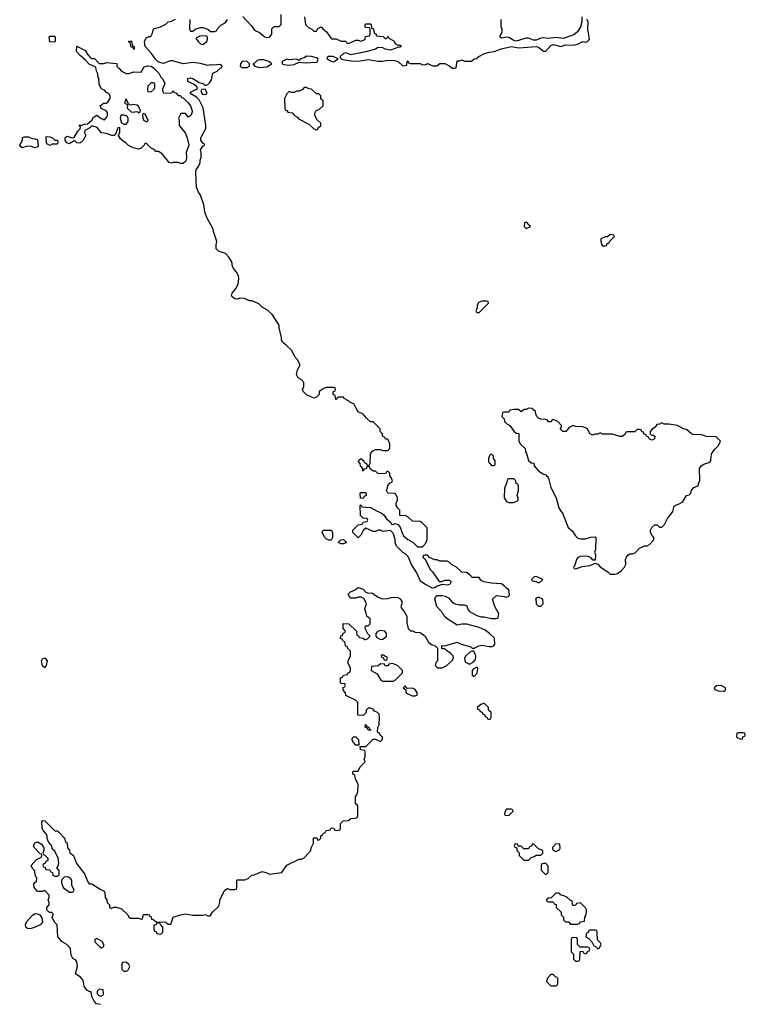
# Model space of a CAD drawing. Header units: inches. Extents: x 2789275 to 2951659, y 860290 to 1033804.
# Tile 95 of 256: x 2862806 to 2868686, y 977504 to 985488. Entities that reach past the tile are written whole.
import ezdxf

# ---------------------------------------------------------------- set-up
doc = ezdxf.new("R2010")
doc.units = ezdxf.units.IN
doc.header["$MEASUREMENT"] = 0
doc.layers.add('C8967', color=7, linetype='Continuous')
doc.layers.add('C8968', color=7, linetype='Continuous')

msp = doc.modelspace()

# ---------------------------------------------------------------- linework, layer by layer
at = {"layer": 'C8967', "color": 2, "elevation": 2}
msp.add_lwpolyline([(2863462, 977502), (2863428.9, 977508.9), (2863409.1, 977529.1), (2863390, 977566), (2863386, 977606), (2863374, 977606), (2863350, 977618), (2863329, 977650), (2863319, 977699), (2863300.4, 977720.4), (2863258, 977750), (2863274, 977810), (2863269.2, 977849.2), (2863262, 977862), (2863236.4, 977876.4), (2863230, 977886), (2863223.1, 977903.1), (2863216.4, 977956.4), (2863210, 977966), (2863188.4, 977988.4), (2863149.3, 978009.3), (2863115.3, 978050), (2863108.7, 978148.7), (2863088, 978170), (2863068, 978210), (2863078, 978230), (2863076.4, 978236.4), (2863067.3, 978247.3), (2863048.4, 978248.4), (2863026, 978270), (2863026, 978290), (2863046, 978310), (2863046, 978330), (2863038, 978350), (2863046, 978370), (2863046, 978390), (2863010, 978426), (2862990, 978418), (2862950, 978418), (2862922, 978450), (2862920.4, 978479.6), (2862930, 978494), (2862942, 978498), (2862946, 978530), (2862938, 978538), (2862927.3, 978572.7), (2862927.3, 978587.3), (2862910, 978606), (2862898, 978630), (2862943.1, 978676.9), (2862982, 978698), (2862986, 978710), (2862982, 978722), (2862970, 978726), (2862928.9, 978768.9), (2862918, 978790), (2862927.3, 978812.7), (2862950, 978822), (2862983.6, 978803.6), (2862994, 978790), (2863002, 978770), (2863002, 978750), (2862994, 978730), (2862998, 978718), (2863010, 978714), (2863034, 978690), (2863034, 978670), (2863018, 978662), (2863012.7, 978647.3), (2862998, 978642), (2862994, 978630), (2862998, 978618), (2863012.7, 978612.7), (2863018, 978598), (2863050, 978594), (2863058, 978578), (2863072.7, 978572.7), (2863074, 978550), (2863090, 978542), (2863110, 978542), (2863126, 978550), (2863126, 978590), (2863106, 978610), (2863116.4, 978623.6), (2863122, 978650), (2863118, 978690), (2863090, 978746), (2863070, 978766), (2863066, 978790), (2863040.4, 978820.4), (2863028.7, 978848.7), (2863028, 978870), (2863018, 978890), (2862998, 978910), (2862988, 978930), (2862986, 978990), (2862990, 978994), (2863010, 978992), (2863092, 978912), (2863112, 978910), (2863154, 978870), (2863158, 978858), (2863170, 978854), (2863178, 978818), (2863190, 978814), (2863192, 978772), (2863210, 978754), (2863212, 978732), (2863242, 978710), (2863266.4, 978646.4), (2863330, 978562), (2863356.9, 978496.9), (2863370, 978482), (2863390, 978482), (2863456.9, 978436.9), (2863490, 978422), (2863496, 978410), (2863498, 978370), (2863512, 978350), (2863514, 978330), (2863534, 978310), (2863534, 978290), (2863550, 978282), (2863568, 978292), (2863588.4, 978291.6), (2863630, 978278), (2863682, 978230), (2863691.6, 978211.6), (2863703.6, 978203.6), (2863770, 978202), (2863790, 978194), (2863802, 978198), (2863810, 978232), (2863847.3, 978232.7), (2863854, 978230), (2863858, 978218), (2863870, 978214), (2863874, 978194), (2863894, 978190), (2863912.7, 978172.7), (2863991.1, 978171.1), (2864010, 978154), (2864030, 978154), (2864049.3, 978210.7), (2864109.3, 978230.7), (2864150, 978238.8), (2864210, 978227.3), (2864294, 978226), (2864311.3, 978231.3), (2864330, 978222), (2864350, 978222), (2864368.9, 978251.1), (2864419, 978301), (2864428.4, 978331.6), (2864428.9, 978351.1), (2864468, 978430), (2864490, 978442), (2864510, 978434), (2864550, 978434), (2864562, 978438), (2864566, 978450), (2864566, 978510), (2864570, 978514), (2864630, 978514), (2864656.4, 978523.6), (2864688.4, 978551.6), (2864707.3, 978552.7), (2864770, 978582), (2864810, 978571.3), (2864830, 978558), (2864930, 978572), (2864970, 978632), (2865070, 978682), (2865090, 978682), (2865110, 978692), (2865166, 978750), (2865168.4, 978771.6), (2865186, 978810), (2865186, 978850), (2865190, 978854), (2865212.7, 978852.7), (2865218, 978838), (2865230, 978834), (2865246, 978850), (2865246, 978870), (2865262, 978878), (2865266, 978890), (2865282, 978898), (2865290, 978914), (2865322, 978918), (2865330, 978934), (2865352.7, 978932.7), (2865358, 978918), (2865370, 978914), (2865402, 978918), (2865406, 978930), (2865406, 978970), (2865428, 978992), (2865470, 978994), (2865488.4, 979011.6), (2865527.3, 979012.7), (2865542, 979018), (2865547.3, 979032.7), (2865547.3, 979107.3), (2865542, 979122), (2865526, 979130), (2865526, 979190), (2865538, 979202), (2865546, 979230), (2865548, 979290), (2865526, 979330), (2865522, 979362), (2865506, 979370), (2865506, 979390), (2865510, 979394), (2865550, 979394), (2865566, 979430), (2865606, 979470), (2865598, 979490), (2865606, 979510), (2865606, 979550), (2865602, 979562), (2865567.3, 979567.3), (2865566, 979594), (2865610, 979594), (2865670, 979654), (2865690, 979654), (2865730, 979634), (2865746, 979650), (2865746, 979670), (2865727.3, 979687.3), (2865722, 979702), (2865706, 979710), (2865707.3, 979747.3), (2865718, 979770), (2865722, 979830), (2865718, 979858), (2865706, 979870), (2865682, 979882), (2865670, 979898), (2865650, 979906), (2865630, 979906), (2865614, 979890), (2865614, 979870), (2865590, 979846), (2865547.3, 979847.3), (2865546, 979950), (2865526, 979970), (2865466, 980000)], dxfattribs=at)
for points in [[(2866570, 979946), (2866543.6, 979936.4), (2866514, 979910), (2866518, 979898), (2866532.7, 979892.7), (2866538, 979878), (2866552.7, 979872.7), (2866558, 979858), (2866572.7, 979852.7), (2866578, 979838), (2866592.7, 979832.7), (2866598, 979818), (2866610, 979814), (2866622, 979818), (2866626, 979830), (2866626, 979870), (2866606, 979890), (2866606, 979910)], [(2865630, 979726), (2865622, 979742), (2865606, 979750), (2865607.3, 979772.7), (2865614, 979770), (2865618, 979758), (2865634, 979750), (2865638, 979738), (2865652.7, 979732.7), (2865650, 979726)], [(2865530, 979606), (2865510, 979626), (2865498, 979650), (2865508.4, 979671.6), (2865530, 979674), (2865551.6, 979651.6), (2865554, 979606), (2865550, 979606)], [(2868670, 979706), (2868630, 979706), (2868618, 979702), (2868614, 979670), (2868650, 979654), (2868662, 979658), (2868667.3, 979672.7), (2868682, 979678), (2868686, 979690), (2868682, 979702)], [(2866790, 979086), (2866750, 979086), (2866743.6, 979076.4), (2866734, 979050), (2866738, 979038), (2866770, 979034), (2866806, 979070), (2866802, 979082)], [(2866970, 978806), (2866958, 978802), (2866952.7, 978787.3), (2866938, 978782), (2866930, 978766), (2866890, 978766), (2866870, 978786), (2866846, 978786), (2866842, 978802), (2866830, 978806), (2866818, 978802), (2866814, 978790), (2866818, 978778), (2866834, 978774), (2866834, 978750), (2866852.7, 978732.7), (2866854, 978710), (2866890, 978674), (2866930, 978674), (2866950, 978694), (2866976.4, 978703.6), (2866990, 978714), (2867030, 978714), (2867046, 978730), (2867046, 978750), (2867010, 978766)], [(2867150, 978806), (2867123.6, 978776.4), (2867123.6, 978763.6), (2867130, 978754), (2867150, 978742), (2867182, 978758), (2867186, 978770), (2867182, 978802)], [(2867070, 978646), (2867050, 978646), (2867038, 978642), (2867032.7, 978627.3), (2867032.7, 978592.7), (2867070, 978554), (2867087.3, 978572.7), (2867087.3, 978627.3)], [(2863196.4, 978536.4), (2863166, 978534), (2863144.7, 978510), (2863144.7, 978490), (2863158, 978450), (2863210, 978412), (2863230, 978414), (2863242, 978418), (2863246, 978430), (2863229, 978469), (2863228, 978510), (2863220.4, 978520.4)], [(2867170, 978406), (2867150, 978406), (2867112.7, 978367.3), (2867090, 978366), (2867074, 978350), (2867078, 978338), (2867090, 978334), (2867130, 978334), (2867138, 978318), (2867152.7, 978312.7), (2867154, 978290), (2867194, 978250), (2867194, 978230), (2867214, 978210), (2867214, 978190), (2867230, 978174), (2867252.7, 978172.7), (2867270, 978154), (2867330, 978154), (2867342, 978158), (2867350, 978174), (2867382, 978178), (2867386, 978210), (2867394.6, 978225.4), (2867398, 978250), (2867398, 978270), (2867390, 978286), (2867350, 978326), (2867318, 978322), (2867310, 978306), (2867290, 978306), (2867286, 978310), (2867282, 978342), (2867270, 978346), (2867236.4, 978376.4), (2867207.3, 978387.3), (2867188, 978388), (2867182, 978402)], [(2862890, 978115.4), (2862870, 978118.7), (2862856.2, 978130), (2862853, 978150), (2862864.4, 978175.6), (2862910, 978225.5), (2862930, 978239.1), (2862950, 978237.3), (2862968.2, 978228.2), (2862985.8, 978205.8), (2862990.7, 978170), (2862972, 978148), (2862930, 978129.6)], [(2863930, 978166), (2863918, 978162), (2863911.6, 978148.4), (2863894, 978146), (2863892.7, 978112.7), (2863898, 978098), (2863912.7, 978092.7), (2863918, 978078), (2863950, 978074), (2863966, 978090), (2863966, 978130), (2863946, 978150), (2863942, 978162)], [(2867290, 978046), (2867278, 978042), (2867274, 978030), (2867274, 977930), (2867294, 977910), (2867294, 977870), (2867310, 977854), (2867330, 977854), (2867342, 977858), (2867346, 977870), (2867347.3, 977932.7), (2867370, 977934), (2867378, 977918), (2867390, 977914), (2867402, 977918), (2867407.3, 977932.7), (2867422, 977938), (2867426, 977950), (2867422, 977962), (2867410, 977966), (2867347.3, 977967.3), (2867326, 977990), (2867326, 978030), (2867322, 978042)], [(2867470, 978106), (2867430, 978106), (2867418, 978102), (2867412.7, 978087.3), (2867398, 978082), (2867394, 978050), (2867416.9, 978036.9), (2867442, 978010), (2867458, 977978), (2867472.7, 977972.7), (2867490, 977954), (2867502, 977958), (2867518, 977990), (2867510, 978006), (2867488, 978028), (2867486, 978090), (2867482, 978102)], [(2863430, 978038), (2863414, 978030), (2863414, 978010), (2863454, 977970), (2863470, 977962), (2863487.3, 977972.7), (2863488, 977990), (2863474.6, 978014.6)], [(2863670, 977846), (2863638, 977842), (2863634, 977830), (2863634, 977790), (2863650, 977774), (2863670, 977774), (2863682, 977778), (2863698, 977810), (2863690, 977826)], [(2867130, 977746), (2867110, 977746), (2867083.6, 977716.4), (2867074, 977690), (2867110, 977654), (2867150, 977654), (2867162, 977658), (2867166, 977670), (2867166, 977710), (2867162, 977722), (2867147.3, 977727.3)], [(2863450, 977626), (2863434, 977610), (2863434, 977590), (2863450, 977574), (2863470, 977574), (2863482, 977578), (2863486, 977590), (2863482, 977622)]]:
    msp.add_lwpolyline(points, close=True, dxfattribs=at)
at = {"layer": 'C8968', "color": 2, "elevation": 2}
for points in [[(2865466, 980000), (2865448.7, 980008.7), (2865446, 980030), (2865426, 980050), (2865427.3, 980072.7), (2865442, 980078), (2865446, 980090), (2865442, 980102), (2865410, 980106), (2865406, 980110), (2865406, 980150), (2865422, 980158), (2865430, 980174), (2865462, 980178), (2865467.3, 980192.7), (2865482, 980198), (2865486, 980210), (2865486, 980230), (2865468, 980270), (2865468, 980290), (2865488, 980330), (2865487.3, 980367.3), (2865466, 980390), (2865462, 980402), (2865446, 980410), (2865442, 980442), (2865430, 980446), (2865422, 980462), (2865406, 980470), (2865407.3, 980492.7), (2865422, 980498), (2865427.3, 980512.7), (2865442, 980518), (2865446, 980530), (2865426, 980550), (2865427.3, 980592.7), (2865474, 980590), (2865534, 980530), (2865538, 980498), (2865552, 980492), (2865558, 980478), (2865590, 980474), (2865602, 980462), (2865610, 980462), (2865626, 980470), (2865646, 980490), (2865628, 980508), (2865606, 980550), (2865607.3, 980572.7), (2865630, 980574), (2865646, 980590), (2865646, 980630), (2865618, 980650), (2865614.6, 980674.6), (2865602, 980710), (2865615.3, 980750), (2865610, 980766), (2865594.6, 980794.6), (2865570, 980806), (2865550, 980806), (2865530, 980798), (2865490, 980798), (2865478, 980810), (2865468, 980830), (2865488, 980850), (2865518, 980862), (2865550, 980884.7), (2865590, 980871), (2865610, 980844.7), (2865630, 980838), (2865659.6, 980839.6), (2865710, 980804.7), (2865747.3, 980792.7), (2865790, 980794), (2865816.4, 980803.6), (2865850, 980804.7), (2865870, 980802), (2865890, 980792), (2865902, 980770), (2865902, 980750), (2865894, 980730), (2865902, 980710), (2865922, 980690), (2865942, 980650), (2865943.6, 980596.4), (2865954, 980550), (2865972.7, 980532.7), (2865990, 980532), (2866010, 980522), (2866050, 980518), (2866091.3, 980490), (2866119.6, 980439.6), (2866142, 980422), (2866174, 980410), (2866192.7, 980392.7), (2866192, 980290), (2866182, 980278), (2866174, 980250), (2866192.7, 980232.7), (2866230, 980232), (2866266, 980250), (2866310, 980292), (2866322, 980310), (2866318, 980330), (2866298, 980350), (2866266, 980370), (2866250, 980386), (2866227.3, 980387.3), (2866226, 980410), (2866230, 980414), (2866250, 980412), (2866350, 980441), (2866384.5, 980424.5), (2866462, 980402), (2866472.7, 980392.7), (2866490, 980392), (2866526, 980410), (2866550, 980416), (2866610, 980404.7), (2866634.6, 980405.4), (2866648.4, 980411.6), (2866656.4, 980423.6), (2866652.7, 980472.7), (2866611.9, 980511.9), (2866577.5, 980537.5), (2866530, 980559), (2866430, 980585.2), (2866390, 980585.2), (2866350, 980579), (2866269.1, 980629.1), (2866249.1, 980649.1), (2866235.5, 980675.5), (2866185.2, 980730), (2866169, 980791), (2866178, 980810), (2866190, 980818), (2866230, 980818.8), (2866253.7, 980813.7), (2866281, 980801), (2866307.1, 980767.1), (2866334, 980750), (2866370, 980742), (2866410, 980742), (2866430, 980734), (2866434, 980710), (2866452, 980690), (2866510, 980658), (2866545.4, 980645.4), (2866570, 980644.7), (2866630, 980631.3), (2866667.3, 980632.7), (2866682, 980638), (2866688, 980670), (2866655.3, 980730), (2866638, 980790), (2866670, 980818), (2866731.3, 980811.3), (2866750, 980804.7), (2866770, 980814), (2866775.3, 980830), (2866770, 980866), (2866750, 980878), (2866735.5, 980895.5), (2866710, 980914), (2866630, 980919), (2866566, 980930), (2866543.1, 980943.1), (2866530, 980966), (2866470, 980966), (2866462, 980982), (2866450, 980986), (2866430, 981006), (2866388.4, 981008.4), (2866346, 981050), (2866306, 981070), (2866286, 981090), (2866270, 981098), (2866210, 981098), (2866190, 981108), (2866170, 981108), (2866127.3, 981127.3), (2866110, 981146), (2866090, 981146), (2866078, 981142), (2866074, 981130), (2866092.7, 981112.7), (2866132, 981030), (2866150.9, 981010.9), (2866199.6, 980939.6), (2866210, 980932), (2866227.3, 980932.7), (2866250, 980942), (2866290, 980942), (2866302, 980930), (2866291.6, 980908.4), (2866270, 980904), (2866230, 980908.7), (2866190, 980895.3), (2866170, 980882), (2866150, 980878), (2866088, 980910), (2866054.6, 980934.6), (2866023.1, 981003.1), (2865982, 981070), (2865958, 981130), (2865934.6, 981154.6), (2865910, 981168), (2865860.2, 981220.2), (2865848.7, 981250), (2865848.7, 981270), (2865838, 981310), (2865830, 981326), (2865810, 981346), (2865750, 981338), (2865730, 981348), (2865710, 981348), (2865690, 981338), (2865670, 981338), (2865610, 981366), (2865590, 981346), (2865571.6, 981308.4), (2865550, 981286), (2865506, 981330), (2865506, 981350), (2865548.9, 981391.1), (2865582, 981398), (2865590, 981414), (2865622, 981418), (2865626, 981430), (2865622, 981442), (2865590, 981446), (2865568.4, 981468.4), (2865566, 981550), (2865570, 981554), (2865578, 981538), (2865650, 981532), (2865702, 981502), (2865730, 981491.3), (2865754.4, 981474.4), (2865779.6, 981439.6), (2865814, 981410), (2865818, 981398), (2865830, 981394), (2865850, 981402), (2865870, 981394), (2865890, 981374), (2865905.4, 981325.4), (2865919.6, 981299.6), (2865950, 981272), (2865991.1, 981251.1), (2866030, 981214), (2866070, 981214), (2866096.4, 981243.6), (2866107.3, 981272.7), (2866107.3, 981367.3), (2866066, 981410), (2866050, 981418), (2865990, 981422), (2865954.6, 981454.6), (2865930, 981468), (2865890, 981466), (2865886, 981470), (2865886, 981510), (2865870, 981526), (2865858, 981550), (2865858, 981570), (2865868, 981590), (2865868, 981610), (2865856.4, 981636.4), (2865847.3, 981647.3), (2865788.4, 981648.4), (2865778, 981670), (2865787.3, 981692.7), (2865788.4, 981711.6), (2865807.3, 981732.7), (2865822, 981738), (2865826, 981750), (2865816.4, 981776.4), (2865806, 981790), (2865806, 981810), (2865790, 981826), (2865778, 981822), (2865770, 981806), (2865708.4, 981808.4), (2865690, 981826), (2865670, 981826), (2865647.3, 981847.3), (2865642, 981862), (2865630, 981866), (2865618, 981862), (2865612.7, 981847.3), (2865598, 981842), (2865590, 981826), (2865586, 981830), (2865586, 981850), (2865568, 981870), (2865566, 981890), (2865548.4, 981908.4), (2865571.1, 981931.1), (2865594, 981910), (2865598, 981898), (2865612.7, 981892.7), (2865618, 981878), (2865630, 981874), (2865642, 981878), (2865646, 981890), (2865648, 981970), (2865667.3, 981992.7), (2865690, 982002), (2865730, 982002), (2865750, 981994), (2865790, 981994), (2865806, 982010), (2865806, 982050), (2865790, 982086), (2865770, 982086), (2865762, 982102), (2865746, 982110), (2865746, 982130), (2865728.4, 982148.4), (2865726, 982170), (2865670, 982226), (2865650, 982226), (2865616.4, 982256.4), (2865590, 982288), (2865548.9, 982308.9), (2865514, 982374), (2865484, 982384), (2865470, 982398), (2865436.4, 982416.4), (2865430, 982426), (2865390, 982426), (2865378, 982422), (2865372.7, 982407.3), (2865367.3, 982407.3), (2865362, 982442), (2865346, 982450), (2865346, 982470), (2865362, 982478), (2865366, 982490), (2865362, 982502), (2865350, 982506), (2865290, 982506), (2865270, 982498), (2865254, 982490), (2865234, 982470), (2865231.6, 982448.4), (2865222, 982438), (2865210, 982426), (2865190, 982418), (2865130, 982446), (2865106, 982470), (2865098, 982490), (2865107.3, 982512.7), (2865107.3, 982547.3), (2865086, 982570), (2865063.1, 982583.1), (2865048.7, 982610), (2865058, 982650), (2865078, 982690), (2865058, 982730), (2865034.6, 982754.6), (2865010, 982806), (2864966, 982850), (2864938, 982870), (2864928, 982890), (2864928, 982910), (2864908.7, 982990), (2864908, 983010), (2864854.6, 983094.6), (2864813.6, 983133.6), (2864770, 983158), (2864743.1, 983183.1), (2864690, 983208), (2864668.4, 983208.4), (2864628.4, 983228.4), (2864590, 983228.7), (2864570, 983222), (2864550, 983224), (2864524, 983244), (2864522, 983250), (2864528.7, 983270), (2864556, 983304), (2864576, 983344), (2864581.2, 983390), (2864579, 983410), (2864562, 983442), (2864539, 983470), (2864529.2, 983490), (2864524.7, 983524.7), (2864502, 983562), (2864472.7, 983592.7), (2864418, 983610), (2864399, 983630), (2864398, 983662), (2864404, 983690), (2864375.3, 983770), (2864374, 983790), (2864319.3, 983890), (2864306, 983930), (2864299, 983990), (2864269, 984070), (2864254, 984090), (2864239, 984130), (2864233.2, 984250), (2864237.2, 984270), (2864258, 984302), (2864268.7, 984330), (2864268.7, 984350), (2864275.3, 984370), (2864275.3, 984410), (2864270, 984434), (2864290, 984462), (2864306, 984470), (2864302, 984482), (2864290, 984486), (2864274, 984510), (2864273.2, 984530), (2864314.6, 984605.4), (2864315.3, 984630), (2864293.2, 984773.2), (2864259.3, 984839.3), (2864239.3, 984859.3), (2864188.7, 984890), (2864196.4, 984903.6), (2864230, 984922), (2864238, 984922), (2864246, 984930), (2864238, 984950), (2864210, 984968.7), (2864168, 984988), (2864168, 985010), (2864190, 985016), (2864210, 985010.8), (2864259.8, 984979.8), (2864294, 984970), (2864310, 984954), (2864330, 984962), (2864344.7, 984975.3), (2864360.2, 984999.8), (2864370, 985054), (2864406, 985070), (2864430, 985094), (2864442, 985098), (2864446, 985110), (2864430, 985126), (2864370, 985119), (2864350, 985122), (2864330, 985115.3), (2864270, 985132.7), (2864210, 985141.2), (2864130, 985129.2), (2864045.4, 985154.6), (2864025.4, 985154.6), (2863970, 985134), (2863950, 985137.2), (2863927, 985147), (2863906.8, 985166.8), (2863875.1, 985215.1), (2863824, 985270), (2863816, 985310), (2863830, 985341), (2863851.6, 985351.6), (2863868.4, 985351.6), (2863882, 985378), (2863890, 985414), (2863946, 985430), (2863988.9, 985451.1), (2864009.1, 985470.9), (2864030, 985472), (2864068.4, 985491.6)], [(2864184.7, 985490), (2864182, 985410), (2864190, 985394), (2864210, 985394), (2864228.4, 985411.6), (2864270, 985424.7), (2864290, 985424.7), (2864330, 985412), (2864352.7, 985392.7), (2864387.3, 985392.7), (2864402, 985398), (2864406, 985410), (2864436.4, 985443.6), (2864470, 985462), (2864483.1, 985476.9), (2864488.7, 985490)], [(2864614.4, 985514.4), (2864682, 985442), (2864710, 985402), (2864750, 985384.7), (2864792, 985350), (2864810, 985342.8), (2864830, 985346), (2864848.7, 985370), (2864850, 985414), (2864868.4, 985431.6), (2864907.3, 985432.7), (2864926, 985450), (2864926, 985530)], [(2865114, 985510), (2865122, 985450), (2865145.4, 985425.4), (2865174, 985410), (2865190, 985394), (2865210, 985394), (2865223.1, 985416.9), (2865250, 985431.3), (2865264.7, 985410), (2865291, 985390), (2865332.7, 985332.7), (2865370, 985332), (2865410, 985314), (2865450, 985314), (2865458, 985298), (2865470, 985294), (2865530, 985322), (2865550, 985322), (2865570, 985314), (2865596.4, 985323.6), (2865606, 985330), (2865607.3, 985352.7), (2865642, 985358), (2865646, 985370), (2865646, 985410), (2865642, 985422), (2865610, 985426), (2865606, 985430), (2865606, 985450), (2865610, 985454), (2865650, 985454), (2865654, 985450), (2865658, 985418), (2865672.7, 985412.7), (2865678, 985378), (2865692.7, 985372.7), (2865698, 985358), (2865752, 985352), (2865770, 985334), (2865782, 985338), (2865790, 985354), (2865798, 985338), (2865836.9, 985316.9), (2865851.6, 985291.6), (2865870, 985282), (2865890, 985282), (2865898, 985270), (2865890, 985264), (2865870, 985262), (2865810, 985242), (2865767.8, 985247.8), (2865750, 985259), (2865710, 985262), (2865690.5, 985249.5), (2865610, 985227), (2865490, 985202.7), (2865450, 985219), (2865430, 985214), (2865402, 985190), (2865402, 985182), (2865412, 985170), (2865424.5, 985164.5), (2865490, 985154.8), (2865550, 985150.8), (2865630, 985164.9), (2865710.7, 985150.7), (2865750, 985150.7), (2865790, 985158.8), (2865843.1, 985156.9), (2865874, 985150), (2865910, 985114), (2865942, 985118), (2865946, 985150), (2865950, 985154), (2865958, 985138), (2865970, 985134), (2866050, 985132), (2866070, 985122), (2866096.4, 985123.6), (2866110, 985132), (2866152.7, 985112.7), (2866187.3, 985112.7), (2866210, 985134), (2866250, 985134), (2866292, 985112), (2866310, 985094), (2866330, 985094), (2866342, 985098), (2866350, 985154), (2866370, 985154), (2866390, 985162), (2866410, 985152), (2866467.3, 985152.7), (2866488.4, 985171.6), (2866507.3, 985172.7), (2866526, 985190), (2866566, 985210), (2866610, 985226), (2866650, 985230.4), (2866710, 985253), (2866790, 985270.8), (2866850, 985258.8), (2866990, 985270.8), (2867010, 985264.7), (2867050, 985232), (2867070, 985232), (2867110, 985278), (2867130, 985286), (2867190, 985271), (2867230, 985284.7), (2867290, 985281), (2867326, 985290), (2867370, 985311.3), (2867390, 985306), (2867406, 985310), (2867419.3, 985320.7), (2867424, 985330), (2867409, 985411), (2867413.2, 985470), (2867402, 985490)], [(2867362, 985510), (2867361, 985470), (2867351.3, 985430), (2867326.8, 985390), (2867295.5, 985364.5), (2867210, 985336), (2867150, 985342.7), (2867090, 985336), (2867050, 985342), (2867030, 985339.5), (2866990, 985322.7), (2866970, 985321.2), (2866930, 985338), (2866910, 985339.5), (2866830, 985313.2), (2866810, 985319.3), (2866770, 985342.7), (2866750, 985345.2), (2866710, 985338), (2866698, 985350), (2866715.3, 985390), (2866715.3, 985410), (2866708.7, 985430), (2866708.4, 985488.4)]]:
    msp.add_lwpolyline(points, dxfattribs=at)
for points in [[(2863090, 985306), (2863048.9, 985308.9), (2863046, 985350), (2863050, 985354), (2863090, 985354), (2863094, 985350), (2863094, 985310)], [(2863730, 985246), (2863722, 985262), (2863710, 985266), (2863702, 985302), (2863690, 985306), (2863690, 985314), (2863712.7, 985312.7), (2863718, 985278), (2863734, 985270), (2863734, 985250)], [(2864318, 985358), (2864265.4, 985354.6), (2864238, 985342), (2864234, 985330), (2864244.7, 985324.7), (2864251.3, 985310), (2864270, 985291.3), (2864290, 985286), (2864322, 985310), (2864328, 985330), (2864327.3, 985347.3)], [(2863390, 985172), (2863412, 985172), (2863450, 985134), (2863490, 985134), (2863510, 985142), (2863590, 985134), (2863594, 985130), (2863594, 985110), (2863611.6, 985091.6), (2863631.6, 985071.6), (2863670, 985051.3), (2863690, 985051.3), (2863730, 985064.7), (2863790, 985062), (2863815.3, 985104.7), (2863845.2, 985114.8), (2863870.5, 985110.5), (2863890, 985098.8), (2863934.2, 985054.2), (2863950, 985022), (2863965.4, 985005.4), (2863982, 984970), (2863963.6, 984923.6), (2863962, 984910), (2863970, 984894), (2864027.3, 984892.7), (2864042, 984898), (2864050, 984914), (2864058, 984898), (2864070, 984894), (2864090, 984874), (2864110, 984874), (2864118, 984858), (2864130, 984854), (2864170, 984814), (2864191, 984790), (2864204.7, 984750), (2864202, 984730), (2864192, 984710), (2864170, 984698), (2864150, 984726), (2864112.7, 984727.3), (2864092, 984690), (2864098, 984670), (2864098, 984630), (2864146, 984570), (2864162, 984530), (2864176, 984470), (2864156, 984410), (2864158.8, 984370), (2864154.8, 984350), (2864150, 984338), (2864130, 984322), (2864110, 984322), (2864090, 984328.7), (2864050, 984328.7), (2864030, 984324), (2864018, 984330), (2863960.4, 984400.4), (2863930, 984418), (2863910, 984418), (2863894.6, 984434.6), (2863868.9, 984448.9), (2863830, 984486), (2863818, 984482), (2863814, 984470), (2863790, 984446), (2863770, 984438), (2863726, 984450), (2863688.4, 984468.4), (2863666, 984490), (2863643.1, 984503.1), (2863623.1, 984523.1), (2863606, 984550), (2863616.4, 984576.4), (2863618, 984610), (2863614.6, 984614.6), (2863602, 984610), (2863582, 984558), (2863571.6, 984548.4), (2863551.6, 984548.4), (2863510, 984564), (2863469.4, 984569.4), (2863433.2, 984613.2), (2863390, 984626), (2863374, 984610), (2863334, 984590), (2863332, 984570), (2863342, 984550), (2863321, 984510), (2863294, 984486), (2863270, 984488.7), (2863250, 984508), (2863210, 984482), (2863188.7, 984490), (2863175.3, 984510), (2863175.3, 984530), (2863181.2, 984538.8), (2863190, 984544.7), (2863230, 984531.3), (2863248, 984532), (2863276.4, 984583.6), (2863296.4, 984603.6), (2863298, 984618), (2863288, 984632), (2863310, 984632), (2863330, 984642), (2863356.4, 984643.6), (2863390, 984674), (2863403.1, 984696.9), (2863430, 984714), (2863466, 984686), (2863482, 984682), (2863490, 984674), (2863510, 984694), (2863518, 984710), (2863516.4, 984736.4), (2863506, 984750), (2863467.3, 984767.3), (2863458, 984790), (2863486, 984810), (2863510, 984812), (2863520.4, 984819.6), (2863538, 984850), (2863538, 984870), (2863528.4, 984888.4), (2863510, 984898), (2863490, 984918), (2863470, 984926), (2863450, 984966), (2863448, 985010), (2863438, 985030), (2863438, 985050), (2863428, 985070), (2863422, 985102), (2863370, 985128), (2863340.4, 985160.4), (2863296.4, 985196.4), (2863266, 985230), (2863268, 985272), (2863336.9, 985236.9), (2863359.6, 985199.6), (2863379.6, 985179.6)], [(2864608, 985152), (2864596, 985130), (2864592, 985110), (2864610, 985101), (2864650, 985101), (2864668, 985110), (2864668.7, 985130), (2864650, 985148.7)], [(2864750, 985162.7), (2864730, 985156), (2864710, 985135.3), (2864694, 985130), (2864712, 985110), (2864750, 985099.1), (2864810, 985106), (2864848, 985130), (2864826, 985150), (2864781.5, 985161.5)], [(2865130, 985191.8), (2865110, 985179.3), (2865082, 985170), (2865070, 985158), (2865048.4, 985168.4), (2864990, 985161.2), (2864970, 985169), (2864932, 985150), (2864932, 985130), (2864945.2, 985125.2), (2864990, 985118.8), (2865030, 985124), (2865070, 985144.7), (2865118.8, 985138.8), (2865210, 985144.9), (2865219, 985150), (2865224, 985170), (2865210, 985179.3), (2865170, 985189.3)], [(2865346, 985190), (2865302, 985190), (2865294, 985170), (2865330, 985151.3), (2865350, 985146.8), (2865386, 985170)], [(2863890, 984977.2), (2863870, 984977.2), (2863844, 984950), (2863841, 984921), (2863844.7, 984904.7), (2863870, 984902), (2863895.3, 984924.7), (2863902, 984938), (2863902, 984970)], [(2864310, 984926), (2864278, 984922), (2864274, 984910), (2864285.4, 984885.4), (2864310, 984882), (2864326, 984890)], [(2865130, 984938), (2865110, 984938), (2865096.9, 984923.1), (2865071.6, 984908.4), (2865050, 984908), (2865030, 984898), (2865010, 984898), (2864990, 984906), (2864970, 984886), (2864952, 984850), (2864954, 984770), (2864958, 984758), (2864972, 984752), (2864978, 984738), (2865012.7, 984732.7), (2865034, 984710), (2865056.9, 984696.9), (2865064.7, 984684.7), (2865150, 984642), (2865190, 984602), (2865210, 984594), (2865222, 984598), (2865226, 984610), (2865246, 984630), (2865246, 984650), (2865216.4, 984676.4), (2865198, 984710), (2865198, 984730), (2865207.3, 984752.7), (2865236.4, 984763.6), (2865266, 984790), (2865266, 984830), (2865247.3, 984847.3), (2865246, 984870), (2865230, 984886), (2865210, 984886), (2865170, 984926), (2865148.4, 984928.4)], [(2863670, 984846), (2863654, 984810), (2863679.6, 984799.6), (2863678, 984770), (2863710, 984742), (2863730, 984738), (2863750, 984744.7), (2863762, 984742), (2863770, 984734), (2863782, 984738), (2863786, 984750), (2863770, 984786), (2863755.3, 984795.3), (2863730, 984799), (2863710, 984795.3), (2863698, 984798), (2863690, 984806), (2863682, 984802), (2863686, 984810)], [(2863626, 984714), (2863620.7, 984690), (2863631.3, 984651.3), (2863650, 984642), (2863670, 984642), (2863682, 984658), (2863684, 984670), (2863684, 984690), (2863679.3, 984699.3), (2863670, 984708.7), (2863653.6, 984713.6)], [(2863810, 984726), (2863802, 984718), (2863804.7, 984690), (2863810, 984674), (2863830, 984662), (2863838, 984662), (2863846, 984670), (2863822, 984722)], [(2862930, 984448.7), (2862890, 984462), (2862859.6, 984460.4), (2862830, 984448.7), (2862816.4, 984456.4), (2862806, 984470), (2862828, 984510), (2862830, 984534), (2862842, 984538), (2862876.9, 984536.9), (2862903.6, 984523.6), (2862930, 984522), (2862950, 984514), (2862954.8, 984465.2), (2862950, 984458)], [(2863050, 984468), (2863030, 984478), (2863022, 984490), (2863020.4, 984539.6), (2863050, 984538), (2863071, 984531), (2863090, 984512), (2863111.3, 984510), (2863116, 984490), (2863110, 984478), (2863070, 984478)], [(2866910, 983846), (2866898, 983842), (2866894, 983810), (2866910, 983794), (2866930, 983802), (2866946, 983810), (2866927.3, 983827.3), (2866922, 983842)], [(2867590, 983746), (2867570, 983726), (2867550, 983726), (2867514, 983710), (2867514, 983690), (2867523.6, 983663.6), (2867530, 983654), (2867550, 983654), (2867562, 983658), (2867567.3, 983672.7), (2867582, 983678), (2867587.3, 983692.7), (2867626, 983730), (2867622, 983742)], [(2866590, 983206), (2866550, 983206), (2866524.7, 983195.3), (2866514, 983170), (2866514, 983150), (2866502, 983130), (2866510, 983114), (2866530, 983114), (2866606, 983190), (2866602, 983202)], [(2866930, 982338), (2866911.6, 982328.4), (2866892.7, 982327.3), (2866870, 982308), (2866847.3, 982327.3), (2866812.7, 982327.3), (2866778, 982322), (2866770, 982306), (2866730, 982306), (2866718, 982302), (2866714, 982270), (2866732.7, 982252.7), (2866734, 982230), (2866754, 982210), (2866776.9, 982196.9), (2866810, 982152), (2866830, 982134), (2866851.3, 982131.3), (2866852, 982070), (2866865.4, 982045.4), (2866902, 982010), (2866903.6, 981983.6), (2866912, 981970), (2866930, 981914), (2866950, 981894), (2866971.3, 981891.3), (2866974, 981870), (2867010.9, 981830.9), (2867046.4, 981806.4), (2867070, 981798), (2867091.3, 981770), (2867110, 981694), (2867152, 981610), (2867176, 981530), (2867190, 981502), (2867205.4, 981485.4), (2867251.1, 981371.1), (2867282, 981342), (2867310, 981302), (2867330, 981284.7), (2867350, 981278), (2867390, 981278), (2867431.6, 981291.6), (2867470, 981294), (2867474, 981290), (2867471.3, 981190), (2867464.7, 981170), (2867471.1, 981148.9), (2867470, 981106), (2867450, 981106), (2867440.4, 981120.4), (2867414.6, 981134.6), (2867390, 981139), (2867345.4, 981134.6), (2867330, 981128), (2867318, 981110), (2867302, 981058), (2867294, 981050), (2867298, 981038), (2867314, 981034), (2867364.7, 981055.3), (2867430, 981061), (2867470, 981082), (2867490, 981072), (2867510.9, 981050.9), (2867572, 981010), (2867590, 980992), (2867630, 980991.3), (2867650, 980998), (2867680.4, 981019.6), (2867708, 981050), (2867718, 981070), (2867715.3, 981110), (2867722, 981130), (2867738, 981150), (2867750, 981158), (2867770, 981158), (2867794, 981166), (2867830, 981202), (2867870, 981222), (2867890, 981222), (2867910, 981232), (2867946, 981270), (2867946, 981290), (2867930, 981306), (2867918, 981330), (2867918, 981350), (2867928, 981370), (2867951.6, 981391.6), (2867971.6, 981391.6), (2867990, 981374), (2868010, 981374), (2868030, 981394), (2868058, 981450), (2868078, 981470), (2868099, 981501), (2868110, 981542), (2868124.7, 981555.3), (2868150, 981562), (2868180.4, 981579.6), (2868208.9, 981631.1), (2868230, 981634), (2868246, 981650), (2868250, 981674), (2868270, 981694), (2868306, 981710), (2868306, 981730), (2868318, 981750), (2868315.3, 981850), (2868329.3, 981870.7), (2868350, 981884.7), (2868399, 981901), (2868408, 981910), (2868408.9, 981948.9), (2868415.3, 981970), (2868436.4, 982003.6), (2868470, 982034), (2868486, 982070), (2868450, 982106), (2868372.7, 982107.3), (2868330, 982122), (2868263.1, 982123.1), (2868248.9, 982128.9), (2868210, 982166), (2868190, 982168), (2868136.4, 982196.4), (2868070, 982208.7), (2868028.9, 982208.9), (2868010, 982218), (2867990, 982208), (2867970, 982206), (2867956.9, 982183.1), (2867934, 982170), (2867914, 982150), (2867914, 982130), (2867922, 982122), (2867939.6, 982119.6), (2867952, 982110), (2867951.3, 982088.7), (2867930, 982078), (2867910, 982086), (2867902, 982102), (2867886, 982110), (2867882, 982122), (2867867.3, 982127.3), (2867862, 982142), (2867847.3, 982147.3), (2867842, 982162), (2867830, 982166), (2867810, 982166), (2867790, 982146), (2867730, 982146), (2867718, 982142), (2867712.7, 982127.3), (2867690, 982108), (2867670, 982108), (2867610, 982126), (2867528, 982128), (2867510, 982138), (2867490, 982126), (2867470, 982126), (2867450, 982118), (2867426, 982130), (2867410, 982166), (2867396.4, 982176.4), (2867370, 982186), (2867310, 982188), (2867290, 982198), (2867259.6, 982180.4), (2867230.9, 982149.1), (2867208.7, 982148.7), (2867186, 982170), (2867196.4, 982183.6), (2867196.4, 982196.4), (2867166, 982230), (2867130, 982246), (2867118, 982242), (2867111.6, 982228.4), (2867090, 982228), (2867082, 982242), (2867067.3, 982247.3), (2867030, 982248), (2867010, 982258), (2866998, 982270), (2866988, 982290), (2866986, 982310), (2866956.4, 982336.4)], [(2866630, 981966), (2866618, 981962), (2866610, 981946), (2866604.7, 981930), (2866605.4, 981905.4), (2866610, 981894), (2866630, 981874), (2866650, 981874), (2866658, 981882), (2866658, 981910), (2866646, 981930), (2866646, 981950)], [(2866810, 981766), (2866770, 981766), (2866758, 981762), (2866751.6, 981728.4), (2866734, 981690), (2866732, 981610), (2866750, 981582), (2866770, 981572), (2866807.3, 981572.7), (2866830, 981582), (2866846, 981590), (2866846, 981610), (2866838, 981630), (2866848, 981670), (2866847.3, 981707.3), (2866842, 981722), (2866830, 981726), (2866826, 981750)], [(2865590, 981606), (2865567.3, 981607.3), (2865566, 981650), (2865570, 981654), (2865610, 981654), (2865614, 981650), (2865614, 981630), (2865598, 981622)], [(2865310, 981268), (2865290, 981278), (2865278, 981290), (2865258, 981330), (2865266, 981350), (2865334, 981350), (2865342, 981330), (2865342, 981290), (2865330, 981268)], [(2865410, 981238), (2865386, 981250), (2865408.4, 981271.6), (2865430, 981272), (2865454, 981250), (2865450, 981246), (2865430, 981238)], [(2866990, 980974), (2866974, 980970), (2866954, 980950), (2866958, 980938), (2866991.6, 980931.6), (2867010, 980922), (2867026, 980930), (2867046, 980950)], [(2867010, 980806), (2866990, 980798), (2866984.7, 980790), (2866992, 980772), (2866992, 980750), (2867010, 980732), (2867030, 980732), (2867048, 980750), (2867046, 980790)], [(2865723.6, 980536.4), (2865699.6, 980520.4), (2865692, 980510), (2865692, 980490), (2865699.6, 980479.6), (2865730, 980462), (2865750, 980464.7), (2865778, 980490), (2865778, 980510), (2865766, 980530)], [(2866470, 980368), (2866450, 980358), (2866421, 980330), (2866411.3, 980310), (2866412, 980290), (2866419.6, 980279.6), (2866450, 980262), (2866480.4, 980279.6), (2866499, 980301), (2866502, 980330), (2866487.3, 980367.3)], [(2863010, 980231.6), (2862990, 980249.4), (2862982.4, 980290), (2862990, 980304.4), (2863010, 980314.7), (2863029.1, 980290), (2863021.5, 980250)], [(2865750, 980338), (2865734, 980330), (2865738, 980318), (2865754, 980314), (2865758, 980298), (2865770, 980294), (2865782, 980298), (2865786, 980310), (2865782, 980322), (2865766, 980326), (2865766, 980330)], [(2865830, 980268), (2865798, 980262), (2865790, 980248), (2865768.4, 980248.4), (2865762, 980262), (2865730, 980266), (2865711.6, 980248.4), (2865658, 980242), (2865654, 980210), (2865703.6, 980183.6), (2865731.6, 980131.6), (2865750, 980124.7), (2865830, 980124.7), (2865846, 980130), (2865907.3, 980192.7), (2865908, 980210), (2865870, 980248)], [(2866510, 980238), (2866479.6, 980220.4), (2866472, 980210), (2866472.7, 980172.7), (2866490, 980162), (2866513.2, 980190), (2866518, 980230)], [(2865930, 980086), (2865914, 980070), (2865934, 980054), (2865934, 980030), (2865985.4, 980005.4), (2866010, 980004.7), (2866026, 980010), (2866028, 980030), (2866010, 980058), (2865990, 980068), (2865946, 980066)], [(2868490, 980088), (2868452.7, 980087.3), (2868434, 980070), (2868438, 980058), (2868465.4, 980045.4), (2868510, 980042), (2868518, 980042), (2868526, 980050), (2868526, 980070)]]:
    msp.add_lwpolyline(points, close=True, dxfattribs=at)

doc.saveas('drawing.dxf')
